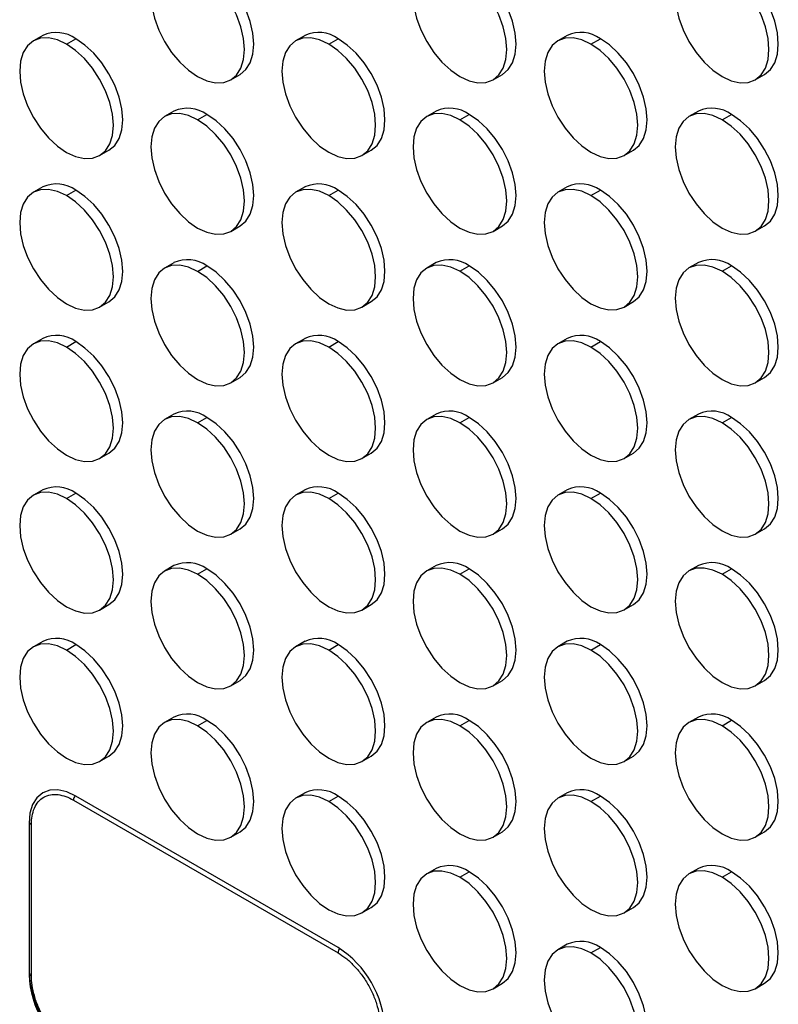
# Model space of a CAD drawing. Header units: millimetres. Extents: x 0 to 2794, y 0 to 2159.
# Tile 21 of 44: x 2306 to 2420, y 1141 to 1289. Entities that reach past the tile are written whole.
import ezdxf

# ---------------------------------------------------------------- set-up
doc = ezdxf.new("R2010")
doc.units = ezdxf.units.MM
doc.header["$LTSCALE"] = 10

msp = doc.modelspace()

# ---------------------------------------------------------------- linework, layer by layer
for p, q in [((2309.3, 1286.91), (2307.89, 1286.09)), ((2312.89, 1285.6), (2314.3, 1286.41)), ((2348.9, 1286.91), (2347.49, 1286.09)), ((2352.49, 1285.6), (2353.9, 1286.42)), ((2388.5, 1286.91), (2387.09, 1286.1)), ((2392.08, 1285.6), (2393.5, 1286.42)), ((2337.69, 1280.2), (2339.1, 1281.02)), ((2377.29, 1280.21), (2378.7, 1281.02)), ((2416.88, 1280.21), (2418.3, 1281.03)), ((2329.1, 1275.48), (2327.69, 1274.66)), ((2368.7, 1275.48), (2367.29, 1274.66)), ((2408.3, 1275.48), (2406.88, 1274.67)), ((2332.69, 1274.17), (2334.1, 1274.98)), ((2372.29, 1274.17), (2373.7, 1274.99)), ((2411.88, 1274.17), (2413.3, 1274.99)), ((2317.89, 1268.77), (2319.3, 1269.59)), ((2357.49, 1268.77), (2358.9, 1269.59)), ((2397.08, 1268.78), (2398.5, 1269.59)), ((2309.3, 1264.04), (2307.89, 1263.23)), ((2312.89, 1262.73), (2314.3, 1263.55)), ((2348.9, 1264.05), (2347.49, 1263.23)), ((2352.49, 1262.74), (2353.9, 1263.55)), ((2388.5, 1264.05), (2387.09, 1263.24)), ((2392.08, 1262.74), (2393.5, 1263.56)), ((2337.69, 1257.34), (2339.1, 1258.16)), ((2377.29, 1257.34), (2378.7, 1258.16)), ((2416.88, 1257.35), (2418.3, 1258.16)), ((2329.1, 1252.61), (2327.69, 1251.8)), ((2332.69, 1251.3), (2334.1, 1252.12)), ((2368.7, 1252.62), (2367.29, 1251.8)), ((2372.29, 1251.31), (2373.7, 1252.12)), ((2408.3, 1252.62), (2406.88, 1251.81)), ((2411.88, 1251.31), (2413.3, 1252.13)), ((2317.89, 1245.91), (2319.3, 1246.72)), ((2357.49, 1245.91), (2358.9, 1246.73)), ((2397.08, 1245.91), (2398.5, 1246.73)), ((2309.3, 1241.18), (2307.89, 1240.36)), ((2348.9, 1241.18), (2347.49, 1240.37)), ((2388.5, 1241.19), (2387.09, 1240.37)), ((2312.89, 1239.87), (2314.3, 1240.69)), ((2352.49, 1239.87), (2353.9, 1240.69)), ((2392.08, 1239.88), (2393.5, 1240.69)), ((2337.69, 1234.48), (2339.1, 1235.29)), ((2377.29, 1234.48), (2378.7, 1235.3)), ((2416.88, 1234.48), (2418.3, 1235.3)), ((2329.1, 1229.75), (2327.69, 1228.93)), ((2332.69, 1228.44), (2334.1, 1229.26)), ((2368.7, 1229.75), (2367.29, 1228.94)), ((2372.29, 1228.44), (2373.7, 1229.26)), ((2408.3, 1229.76), (2406.88, 1228.94)), ((2411.88, 1228.45), (2413.3, 1229.26)), ((2317.89, 1223.04), (2319.3, 1223.86)), ((2357.49, 1223.05), (2358.9, 1223.86)), ((2397.08, 1223.05), (2398.5, 1223.87)), ((2309.3, 1218.32), (2307.89, 1217.5)), ((2312.89, 1217.01), (2314.3, 1217.82)), ((2348.9, 1218.32), (2347.49, 1217.51)), ((2352.49, 1217.01), (2353.9, 1217.83)), ((2388.5, 1218.33), (2387.09, 1217.51)), ((2392.08, 1217.01), (2393.5, 1217.83)), ((2337.69, 1211.61), (2339.1, 1212.43)), ((2377.29, 1211.62), (2378.7, 1212.43)), ((2416.88, 1211.62), (2418.3, 1212.44)), ((2329.1, 1206.89), (2327.69, 1206.07)), ((2368.7, 1206.89), (2367.29, 1206.08)), ((2408.3, 1206.9), (2406.88, 1206.08)), ((2332.69, 1205.58), (2334.1, 1206.39)), ((2372.29, 1205.58), (2373.7, 1206.4)), ((2411.88, 1205.58), (2413.3, 1206.4)), ((2317.89, 1200.18), (2319.3, 1201)), ((2357.49, 1200.18), (2358.9, 1201)), ((2397.08, 1200.19), (2398.5, 1201)), ((2309.3, 1195.45), (2307.89, 1194.64)), ((2312.89, 1194.14), (2314.3, 1194.96)), ((2348.9, 1195.46), (2347.49, 1194.64)), ((2352.49, 1194.15), (2353.9, 1194.96)), ((2388.5, 1195.46), (2387.09, 1194.65)), ((2392.08, 1194.15), (2393.5, 1194.97)), ((2337.69, 1188.75), (2339.1, 1189.57)), ((2377.29, 1188.75), (2378.7, 1189.57)), ((2416.88, 1188.76), (2418.3, 1189.57)), ((2329.1, 1184.02), (2327.69, 1183.21)), ((2332.69, 1182.71), (2334.1, 1183.53)), ((2368.7, 1184.03), (2367.29, 1183.21)), ((2372.29, 1182.72), (2373.7, 1183.53)), ((2408.3, 1184.03), (2406.88, 1183.22)), ((2411.88, 1182.72), (2413.3, 1183.54)), ((2317.89, 1177.32), (2319.3, 1178.13)), ((2357.49, 1177.32), (2358.9, 1178.14)), ((2397.08, 1177.32), (2398.5, 1178.14)), ((2348.9, 1172.6), (2347.49, 1171.78)), ((2388.5, 1172.6), (2387.09, 1171.78)), ((2313.95, 1171.48), (2353.9, 1148.42)), ((2353.9, 1149.24), (2314.3, 1172.1)), ((2352.49, 1171.28), (2353.9, 1172.1)), ((2392.08, 1171.29), (2393.5, 1172.1)), ((2307.33, 1168.07), (2307.23, 1168.01)), ((2307.23, 1168.01), (2307.23, 1145.15)), ((2307.59, 1144.95), (2307.59, 1167.81)), ((2337.69, 1165.89), (2339.1, 1166.7)), ((2377.29, 1165.89), (2378.7, 1166.71)), ((2416.88, 1165.9), (2418.3, 1166.71)), ((2368.7, 1161.17), (2367.29, 1160.35)), ((2372.29, 1159.85), (2373.7, 1160.67)), ((2408.3, 1161.17), (2406.88, 1160.35)), ((2411.88, 1159.86), (2413.3, 1160.67)), ((2357.49, 1154.46), (2358.9, 1155.27)), ((2397.08, 1154.46), (2398.5, 1155.28)), ((2388.5, 1149.74), (2387.09, 1148.92)), ((2392.08, 1148.42), (2393.5, 1149.24)), ((2307.23, 1145.15), (2307.33, 1145.2)), ((2377.29, 1143.03), (2378.7, 1143.84)), ((2416.88, 1143.03), (2418.3, 1143.85))]:
    msp.add_line(p, q)
at = {"flags": 128}
for points in [[(2332.69, 1297.03), (2331.31, 1297.67), (2329.98, 1297.97), (2328.76, 1297.92), (2327.69, 1297.52), (2326.81, 1296.79), (2326.16, 1295.76), (2325.75, 1294.46), (2325.62, 1292.95), (2325.75, 1291.27), (2326.16, 1289.51), (2326.81, 1287.72), (2327.69, 1285.98), (2328.76, 1284.34), (2329.98, 1282.88), (2331.31, 1281.65), (2332.69, 1280.7)], [(2339.1, 1281.02), (2339.1, 1281.02), (2339.98, 1281.75), (2340.63, 1282.78), (2341.04, 1284.08), (2341.17, 1285.6), (2341.04, 1287.27), (2340.63, 1289.03), (2339.98, 1290.82), (2339.1, 1292.57), (2338.03, 1294.2), (2336.81, 1295.66), (2335.48, 1296.89), (2334.1, 1297.85)], [(2372.29, 1297.03), (2370.91, 1297.67), (2369.58, 1297.97), (2368.36, 1297.92), (2367.29, 1297.53), (2366.41, 1296.8), (2365.75, 1295.76), (2365.35, 1294.46), (2365.21, 1292.95), (2365.35, 1291.28), (2365.75, 1289.51), (2366.41, 1287.73), (2367.29, 1285.98), (2368.36, 1284.35), (2369.58, 1282.89), (2370.91, 1281.66), (2372.29, 1280.7)], [(2378.7, 1281.02), (2378.7, 1281.02), (2379.58, 1281.75), (2380.23, 1282.79), (2380.64, 1284.09), (2380.77, 1285.6), (2380.64, 1287.27), (2380.23, 1289.04), (2379.58, 1290.83), (2378.7, 1292.57), (2377.63, 1294.21), (2376.41, 1295.67), (2375.08, 1296.9), (2373.7, 1297.85)], [(2411.88, 1297.04), (2410.5, 1297.68), (2409.18, 1297.98), (2407.96, 1297.93), (2406.88, 1297.53), (2406, 1296.8), (2405.35, 1295.77), (2404.95, 1294.47), (2404.81, 1292.95), (2404.95, 1291.28), (2405.35, 1289.52), (2406, 1287.73), (2406.88, 1285.98), (2407.96, 1284.35), (2409.18, 1282.89), (2410.5, 1281.66), (2411.88, 1280.71)], [(2418.3, 1281.03), (2418.3, 1281.03), (2419.18, 1281.76), (2419.83, 1282.79), (2420.23, 1284.09), (2420.37, 1285.61), (2420.23, 1287.28), (2419.83, 1289.04), (2419.18, 1290.83), (2418.3, 1292.57), (2417.23, 1294.21), (2416, 1295.67), (2414.68, 1296.9), (2413.3, 1297.85)], [(2332.69, 1280.7), (2334.07, 1280.06), (2335.39, 1279.76), (2336.62, 1279.81), (2337.69, 1280.2), (2338.57, 1280.93), (2339.22, 1281.97), (2339.62, 1283.27), (2339.76, 1284.78), (2339.62, 1286.45), (2339.22, 1288.22), (2338.57, 1290.01), (2337.69, 1291.75), (2336.62, 1293.39), (2335.39, 1294.85), (2334.07, 1296.08), (2332.69, 1297.03)], [(2372.29, 1280.7), (2373.67, 1280.06), (2374.99, 1279.76), (2376.21, 1279.81), (2377.29, 1280.21), (2378.17, 1280.94), (2378.82, 1281.97), (2379.22, 1283.27), (2379.36, 1284.79), (2379.22, 1286.46), (2378.82, 1288.22), (2378.17, 1290.01), (2377.29, 1291.75), (2376.21, 1293.39), (2374.99, 1294.85), (2373.67, 1296.08), (2372.29, 1297.03)], [(2411.88, 1280.71), (2413.26, 1280.07), (2414.59, 1279.77), (2415.81, 1279.81), (2416.88, 1280.21), (2417.76, 1280.94), (2418.42, 1281.98), (2418.82, 1283.27), (2418.95, 1284.79), (2418.82, 1286.46), (2418.42, 1288.22), (2417.76, 1290.01), (2416.88, 1291.76), (2415.81, 1293.39), (2414.59, 1294.85), (2413.26, 1296.08), (2411.88, 1297.04)], [(2312.89, 1285.6), (2311.51, 1286.24), (2310.18, 1286.54), (2308.96, 1286.49), (2307.89, 1286.09), (2307.01, 1285.36), (2306.36, 1284.33), (2305.95, 1283.03), (2305.82, 1281.51), (2305.95, 1279.84), (2306.36, 1278.08), (2307.01, 1276.29), (2307.89, 1274.54), (2308.96, 1272.91), (2310.18, 1271.45), (2311.51, 1270.22), (2312.89, 1269.26)], [(2312.89, 1269.26), (2314.27, 1268.63), (2315.59, 1268.32), (2316.82, 1268.37), (2317.89, 1268.77), (2318.77, 1269.5), (2319.42, 1270.53), (2319.82, 1271.83), (2319.96, 1273.35), (2319.82, 1275.02), (2319.42, 1276.78), (2318.77, 1278.57), (2317.89, 1280.32), (2316.82, 1281.95), (2315.59, 1283.41), (2314.27, 1284.64), (2312.89, 1285.6)], [(2319.3, 1269.59), (2319.3, 1269.59), (2320.18, 1270.32), (2320.84, 1271.35), (2321.24, 1272.65), (2321.37, 1274.16), (2321.24, 1275.84), (2320.84, 1277.6), (2320.18, 1279.39), (2319.3, 1281.13), (2318.23, 1282.77), (2317.01, 1284.23), (2315.68, 1285.46), (2314.3, 1286.41)], [(2352.49, 1285.6), (2351.11, 1286.24), (2349.78, 1286.54), (2348.56, 1286.49), (2347.49, 1286.09), (2346.61, 1285.36), (2345.95, 1284.33), (2345.55, 1283.03), (2345.42, 1281.52), (2345.55, 1279.84), (2345.95, 1278.08), (2346.61, 1276.29), (2347.49, 1274.55), (2348.56, 1272.91), (2349.78, 1271.45), (2351.11, 1270.22), (2352.49, 1269.27)], [(2352.49, 1269.27), (2353.87, 1268.63), (2355.19, 1268.33), (2356.42, 1268.38), (2357.49, 1268.77), (2358.37, 1269.5), (2359.02, 1270.54), (2359.42, 1271.84), (2359.56, 1273.35), (2359.42, 1275.02), (2359.02, 1276.79), (2358.37, 1278.58), (2357.49, 1280.32), (2356.42, 1281.96), (2355.19, 1283.42), (2353.87, 1284.65), (2352.49, 1285.6)], [(2358.9, 1269.59), (2358.9, 1269.59), (2359.78, 1270.32), (2360.43, 1271.35), (2360.84, 1272.65), (2360.97, 1274.17), (2360.84, 1275.84), (2360.43, 1277.6), (2359.78, 1279.39), (2358.9, 1281.14), (2357.83, 1282.77), (2356.61, 1284.23), (2355.28, 1285.46), (2353.9, 1286.42)], [(2392.08, 1285.6), (2390.71, 1286.24), (2389.38, 1286.54), (2388.16, 1286.49), (2387.08, 1286.1), (2386.21, 1285.37), (2385.55, 1284.33), (2385.15, 1283.03), (2385.01, 1281.52), (2385.15, 1279.85), (2385.55, 1278.08), (2386.21, 1276.3), (2387.08, 1274.55), (2388.16, 1272.92), (2389.38, 1271.46), (2390.71, 1270.23), (2392.08, 1269.27)], [(2392.08, 1269.27), (2393.46, 1268.63), (2394.79, 1268.33), (2396.01, 1268.38), (2397.08, 1268.78), (2397.96, 1269.51), (2398.62, 1270.54), (2399.02, 1271.84), (2399.16, 1273.36), (2399.02, 1275.03), (2398.62, 1276.79), (2397.96, 1278.58), (2397.08, 1280.33), (2396.01, 1281.96), (2394.79, 1283.42), (2393.46, 1284.65), (2392.08, 1285.6)], [(2398.5, 1269.59), (2398.5, 1269.59), (2399.38, 1270.32), (2400.03, 1271.36), (2400.43, 1272.66), (2400.57, 1274.17), (2400.43, 1275.84), (2400.03, 1277.61), (2399.38, 1279.4), (2398.5, 1281.14), (2397.43, 1282.78), (2396.21, 1284.24), (2394.88, 1285.47), (2393.5, 1286.42)], [(2332.69, 1274.17), (2331.31, 1274.81), (2329.98, 1275.11), (2328.76, 1275.06), (2327.69, 1274.66), (2326.81, 1273.93), (2326.16, 1272.9), (2325.75, 1271.6), (2325.62, 1270.08), (2325.75, 1268.41), (2326.16, 1266.65), (2326.81, 1264.86), (2327.69, 1263.11), (2328.76, 1261.48), (2329.98, 1260.02), (2331.31, 1258.79), (2332.69, 1257.84)], [(2372.29, 1274.17), (2370.91, 1274.81), (2369.58, 1275.11), (2368.36, 1275.06), (2367.29, 1274.66), (2366.41, 1273.93), (2365.75, 1272.9), (2365.35, 1271.6), (2365.21, 1270.09), (2365.35, 1268.41), (2365.75, 1266.65), (2366.41, 1264.86), (2367.29, 1263.12), (2368.36, 1261.48), (2369.58, 1260.02), (2370.91, 1258.79), (2372.29, 1257.84)], [(2411.88, 1274.17), (2410.5, 1274.81), (2409.18, 1275.11), (2407.96, 1275.07), (2406.88, 1274.67), (2406, 1273.94), (2405.35, 1272.9), (2404.95, 1271.6), (2404.81, 1270.09), (2404.95, 1268.42), (2405.35, 1266.65), (2406, 1264.87), (2406.88, 1263.12), (2407.96, 1261.49), (2409.18, 1260.03), (2410.5, 1258.8), (2411.88, 1257.84)], [(2332.69, 1257.84), (2334.07, 1257.2), (2335.39, 1256.89), (2336.62, 1256.94), (2337.69, 1257.34), (2338.57, 1258.07), (2339.22, 1259.1), (2339.62, 1260.4), (2339.76, 1261.92), (2339.62, 1263.59), (2339.22, 1265.35), (2338.57, 1267.14), (2337.69, 1268.89), (2336.62, 1270.52), (2335.39, 1271.98), (2334.07, 1273.21), (2332.69, 1274.17)], [(2339.1, 1258.16), (2339.1, 1258.16), (2339.98, 1258.89), (2340.63, 1259.92), (2341.04, 1261.22), (2341.17, 1262.74), (2341.04, 1264.41), (2340.63, 1266.17), (2339.98, 1267.96), (2339.1, 1269.7), (2338.03, 1271.34), (2336.81, 1272.8), (2335.48, 1274.03), (2334.1, 1274.98)], [(2372.29, 1257.84), (2373.67, 1257.2), (2374.99, 1256.9), (2376.21, 1256.95), (2377.29, 1257.34), (2378.17, 1258.07), (2378.82, 1259.11), (2379.22, 1260.41), (2379.36, 1261.92), (2379.22, 1263.59), (2378.82, 1265.36), (2378.17, 1267.15), (2377.29, 1268.89), (2376.21, 1270.53), (2374.99, 1271.99), (2373.67, 1273.22), (2372.29, 1274.17)], [(2378.7, 1258.16), (2378.7, 1258.16), (2379.58, 1258.89), (2380.23, 1259.92), (2380.64, 1261.22), (2380.77, 1262.74), (2380.64, 1264.41), (2380.23, 1266.17), (2379.58, 1267.96), (2378.7, 1269.71), (2377.63, 1271.34), (2376.41, 1272.8), (2375.08, 1274.03), (2373.7, 1274.99)], [(2411.88, 1257.84), (2413.26, 1257.2), (2414.59, 1256.9), (2415.81, 1256.95), (2416.88, 1257.35), (2417.76, 1258.08), (2418.42, 1259.11), (2418.82, 1260.41), (2418.95, 1261.93), (2418.82, 1263.6), (2418.42, 1265.36), (2417.76, 1267.15), (2416.88, 1268.9), (2415.81, 1270.53), (2414.59, 1271.99), (2413.26, 1273.22), (2411.88, 1274.17)], [(2418.3, 1258.16), (2418.3, 1258.16), (2419.18, 1258.89), (2419.83, 1259.93), (2420.23, 1261.23), (2420.37, 1262.74), (2420.23, 1264.41), (2419.83, 1266.18), (2419.18, 1267.97), (2418.3, 1269.71), (2417.23, 1271.35), (2416, 1272.81), (2414.68, 1274.04), (2413.3, 1274.99)], [(2312.89, 1262.73), (2311.51, 1263.37), (2310.18, 1263.67), (2308.96, 1263.62), (2307.89, 1263.23), (2307.01, 1262.5), (2306.36, 1261.46), (2305.95, 1260.16), (2305.82, 1258.65), (2305.95, 1256.98), (2306.36, 1255.21), (2307.01, 1253.42), (2307.89, 1251.68), (2308.96, 1250.05), (2310.18, 1248.59), (2311.51, 1247.36), (2312.89, 1246.4)], [(2319.3, 1246.72), (2319.3, 1246.72), (2320.18, 1247.45), (2320.84, 1248.49), (2321.24, 1249.79), (2321.37, 1251.3), (2321.24, 1252.97), (2320.84, 1254.74), (2320.18, 1256.53), (2319.3, 1258.27), (2318.23, 1259.91), (2317.01, 1261.37), (2315.68, 1262.6), (2314.3, 1263.55)], [(2352.49, 1262.74), (2351.11, 1263.38), (2349.78, 1263.68), (2348.56, 1263.63), (2347.49, 1263.23), (2346.61, 1262.5), (2345.95, 1261.47), (2345.55, 1260.17), (2345.42, 1258.65), (2345.55, 1256.98), (2345.95, 1255.22), (2346.61, 1253.43), (2347.49, 1251.68), (2348.56, 1250.05), (2349.78, 1248.59), (2351.11, 1247.36), (2352.49, 1246.41)], [(2358.9, 1246.73), (2358.9, 1246.73), (2359.78, 1247.46), (2360.43, 1248.49), (2360.84, 1249.79), (2360.97, 1251.31), (2360.84, 1252.98), (2360.43, 1254.74), (2359.78, 1256.53), (2358.9, 1258.27), (2357.83, 1259.91), (2356.61, 1261.37), (2355.28, 1262.6), (2353.9, 1263.55)], [(2392.08, 1262.74), (2390.71, 1263.38), (2389.38, 1263.68), (2388.16, 1263.63), (2387.08, 1263.23), (2386.21, 1262.51), (2385.55, 1261.47), (2385.15, 1260.17), (2385.01, 1258.66), (2385.15, 1256.99), (2385.55, 1255.22), (2386.21, 1253.43), (2387.08, 1251.69), (2388.16, 1250.05), (2389.38, 1248.59), (2390.71, 1247.36), (2392.08, 1246.41)], [(2398.5, 1246.73), (2398.5, 1246.73), (2399.38, 1247.46), (2400.03, 1248.49), (2400.43, 1249.79), (2400.57, 1251.31), (2400.43, 1252.98), (2400.03, 1254.74), (2399.38, 1256.53), (2398.5, 1258.28), (2397.43, 1259.91), (2396.21, 1261.37), (2394.88, 1262.6), (2393.5, 1263.56)], [(2312.89, 1246.4), (2314.27, 1245.76), (2315.59, 1245.46), (2316.82, 1245.51), (2317.89, 1245.91), (2318.77, 1246.64), (2319.42, 1247.67), (2319.82, 1248.97), (2319.96, 1250.49), (2319.82, 1252.16), (2319.42, 1253.92), (2318.77, 1255.71), (2317.89, 1257.45), (2316.82, 1259.09), (2315.59, 1260.55), (2314.27, 1261.78), (2312.89, 1262.73)], [(2352.49, 1246.41), (2353.87, 1245.77), (2355.19, 1245.46), (2356.42, 1245.51), (2357.49, 1245.91), (2358.37, 1246.64), (2359.02, 1247.67), (2359.42, 1248.97), (2359.56, 1250.49), (2359.42, 1252.16), (2359.02, 1253.92), (2358.37, 1255.71), (2357.49, 1257.46), (2356.42, 1259.09), (2355.19, 1260.55), (2353.87, 1261.78), (2352.49, 1262.74)], [(2392.08, 1246.41), (2393.46, 1245.77), (2394.79, 1245.47), (2396.01, 1245.52), (2397.08, 1245.91), (2397.96, 1246.64), (2398.62, 1247.68), (2399.02, 1248.98), (2399.16, 1250.49), (2399.02, 1252.16), (2398.62, 1253.93), (2397.96, 1255.72), (2397.08, 1257.46), (2396.01, 1259.1), (2394.79, 1260.56), (2393.46, 1261.79), (2392.08, 1262.74)], [(2332.69, 1251.3), (2331.31, 1251.94), (2329.98, 1252.24), (2328.76, 1252.19), (2327.69, 1251.8), (2326.81, 1251.07), (2326.16, 1250.03), (2325.75, 1248.73), (2325.62, 1247.22), (2325.75, 1245.55), (2326.16, 1243.78), (2326.81, 1242), (2327.69, 1240.25), (2328.76, 1238.62), (2329.98, 1237.16), (2331.31, 1235.93), (2332.69, 1234.97)], [(2339.1, 1235.29), (2339.1, 1235.29), (2339.98, 1236.02), (2340.63, 1237.06), (2341.04, 1238.36), (2341.17, 1239.87), (2341.04, 1241.54), (2340.63, 1243.31), (2339.98, 1245.1), (2339.1, 1246.84), (2338.03, 1248.48), (2336.81, 1249.94), (2335.48, 1251.17), (2334.1, 1252.12)], [(2372.29, 1251.31), (2370.91, 1251.95), (2369.58, 1252.25), (2368.36, 1252.2), (2367.29, 1251.8), (2366.41, 1251.07), (2365.75, 1250.04), (2365.35, 1248.74), (2365.21, 1247.22), (2365.35, 1245.55), (2365.75, 1243.79), (2366.41, 1242), (2367.29, 1240.25), (2368.36, 1238.62), (2369.58, 1237.16), (2370.91, 1235.93), (2372.29, 1234.98)], [(2378.7, 1235.3), (2378.7, 1235.3), (2379.58, 1236.03), (2380.23, 1237.06), (2380.64, 1238.36), (2380.77, 1239.88), (2380.64, 1241.55), (2380.23, 1243.31), (2379.58, 1245.1), (2378.7, 1246.84), (2377.63, 1248.48), (2376.41, 1249.94), (2375.08, 1251.17), (2373.7, 1252.12)], [(2411.88, 1251.31), (2410.5, 1251.95), (2409.18, 1252.25), (2407.96, 1252.2), (2406.88, 1251.81), (2406, 1251.08), (2405.35, 1250.04), (2404.95, 1248.74), (2404.81, 1247.23), (2404.95, 1245.56), (2405.35, 1243.79), (2406, 1242), (2406.88, 1240.26), (2407.96, 1238.62), (2409.18, 1237.16), (2410.5, 1235.93), (2411.88, 1234.98)], [(2418.3, 1235.3), (2418.3, 1235.3), (2419.18, 1236.03), (2419.83, 1237.07), (2420.23, 1238.36), (2420.37, 1239.88), (2420.23, 1241.55), (2419.83, 1243.31), (2419.18, 1245.1), (2418.3, 1246.85), (2417.23, 1248.48), (2416, 1249.94), (2414.68, 1251.17), (2413.3, 1252.13)], [(2332.69, 1234.97), (2334.07, 1234.33), (2335.39, 1234.03), (2336.62, 1234.08), (2337.69, 1234.48), (2338.57, 1235.21), (2339.22, 1236.24), (2339.62, 1237.54), (2339.76, 1239.06), (2339.62, 1240.73), (2339.22, 1242.49), (2338.57, 1244.28), (2337.69, 1246.02), (2336.62, 1247.66), (2335.39, 1249.12), (2334.07, 1250.35), (2332.69, 1251.3)], [(2372.29, 1234.98), (2373.67, 1234.34), (2374.99, 1234.04), (2376.21, 1234.08), (2377.29, 1234.48), (2378.17, 1235.21), (2378.82, 1236.25), (2379.22, 1237.54), (2379.36, 1239.06), (2379.22, 1240.73), (2378.82, 1242.49), (2378.17, 1244.28), (2377.29, 1246.03), (2376.21, 1247.66), (2374.99, 1249.12), (2373.67, 1250.35), (2372.29, 1251.31)], [(2411.88, 1234.98), (2413.26, 1234.34), (2414.59, 1234.04), (2415.81, 1234.09), (2416.88, 1234.48), (2417.76, 1235.21), (2418.42, 1236.25), (2418.82, 1237.55), (2418.95, 1239.06), (2418.82, 1240.73), (2418.42, 1242.5), (2417.76, 1244.29), (2416.88, 1246.03), (2415.81, 1247.67), (2414.59, 1249.13), (2413.26, 1250.36), (2411.88, 1251.31)], [(2312.89, 1239.87), (2311.51, 1240.51), (2310.18, 1240.81), (2308.96, 1240.76), (2307.89, 1240.36), (2307.01, 1239.63), (2306.36, 1238.6), (2305.95, 1237.3), (2305.82, 1235.79), (2305.95, 1234.11), (2306.36, 1232.35), (2307.01, 1230.56), (2307.89, 1228.82), (2308.96, 1227.18), (2310.18, 1225.72), (2311.51, 1224.49), (2312.89, 1223.54)], [(2312.89, 1223.54), (2314.27, 1222.9), (2315.59, 1222.6), (2316.82, 1222.65), (2317.89, 1223.04), (2318.77, 1223.77), (2319.42, 1224.81), (2319.82, 1226.11), (2319.96, 1227.62), (2319.82, 1229.29), (2319.42, 1231.06), (2318.77, 1232.85), (2317.89, 1234.59), (2316.82, 1236.23), (2315.59, 1237.69), (2314.27, 1238.92), (2312.89, 1239.87)], [(2319.3, 1223.86), (2319.3, 1223.86), (2320.18, 1224.59), (2320.84, 1225.62), (2321.24, 1226.92), (2321.37, 1228.44), (2321.24, 1230.11), (2320.84, 1231.87), (2320.18, 1233.66), (2319.3, 1235.41), (2318.23, 1237.04), (2317.01, 1238.5), (2315.68, 1239.73), (2314.3, 1240.69)], [(2352.49, 1239.87), (2351.11, 1240.51), (2349.78, 1240.81), (2348.56, 1240.76), (2347.49, 1240.37), (2346.61, 1239.64), (2345.95, 1238.6), (2345.55, 1237.3), (2345.42, 1235.79), (2345.55, 1234.12), (2345.95, 1232.35), (2346.61, 1230.57), (2347.49, 1228.82), (2348.56, 1227.19), (2349.78, 1225.73), (2351.11, 1224.5), (2352.49, 1223.54)], [(2352.49, 1223.54), (2353.87, 1222.9), (2355.19, 1222.6), (2356.42, 1222.65), (2357.49, 1223.05), (2358.37, 1223.78), (2359.02, 1224.81), (2359.42, 1226.11), (2359.56, 1227.63), (2359.42, 1229.3), (2359.02, 1231.06), (2358.37, 1232.85), (2357.49, 1234.6), (2356.42, 1236.23), (2355.19, 1237.69), (2353.87, 1238.92), (2352.49, 1239.87)], [(2358.9, 1223.86), (2358.9, 1223.86), (2359.78, 1224.59), (2360.43, 1225.63), (2360.84, 1226.93), (2360.97, 1228.44), (2360.84, 1230.11), (2360.43, 1231.88), (2359.78, 1233.67), (2358.9, 1235.41), (2357.83, 1237.05), (2356.61, 1238.51), (2355.28, 1239.74), (2353.9, 1240.69)], [(2392.08, 1239.88), (2390.71, 1240.52), (2389.38, 1240.82), (2388.16, 1240.77), (2387.08, 1240.37), (2386.21, 1239.64), (2385.55, 1238.61), (2385.15, 1237.31), (2385.01, 1235.79), (2385.15, 1234.12), (2385.55, 1232.36), (2386.21, 1230.57), (2387.08, 1228.82), (2388.16, 1227.19), (2389.38, 1225.73), (2390.71, 1224.5), (2392.08, 1223.55)], [(2392.08, 1223.55), (2393.46, 1222.91), (2394.79, 1222.61), (2396.01, 1222.65), (2397.08, 1223.05), (2397.96, 1223.78), (2398.62, 1224.82), (2399.02, 1226.11), (2399.16, 1227.63), (2399.02, 1229.3), (2398.62, 1231.06), (2397.96, 1232.85), (2397.08, 1234.6), (2396.01, 1236.23), (2394.79, 1237.69), (2393.46, 1238.92), (2392.08, 1239.88)], [(2398.5, 1223.87), (2398.5, 1223.87), (2399.38, 1224.6), (2400.03, 1225.63), (2400.43, 1226.93), (2400.57, 1228.45), (2400.43, 1230.12), (2400.03, 1231.88), (2399.38, 1233.67), (2398.5, 1235.42), (2397.43, 1237.05), (2396.21, 1238.51), (2394.88, 1239.74), (2393.5, 1240.69)], [(2332.69, 1228.44), (2331.31, 1229.08), (2329.98, 1229.38), (2328.76, 1229.33), (2327.69, 1228.93), (2326.81, 1228.2), (2326.16, 1227.17), (2325.75, 1225.87), (2325.62, 1224.36), (2325.75, 1222.68), (2326.16, 1220.92), (2326.81, 1219.13), (2327.69, 1217.39), (2328.76, 1215.75), (2329.98, 1214.29), (2331.31, 1213.06), (2332.69, 1212.11)], [(2339.1, 1212.43), (2339.1, 1212.43), (2339.98, 1213.16), (2340.63, 1214.19), (2341.04, 1215.49), (2341.17, 1217.01), (2341.04, 1218.68), (2340.63, 1220.44), (2339.98, 1222.23), (2339.1, 1223.98), (2338.03, 1225.61), (2336.81, 1227.07), (2335.48, 1228.3), (2334.1, 1229.26)], [(2372.29, 1228.44), (2370.91, 1229.08), (2369.58, 1229.38), (2368.36, 1229.34), (2367.29, 1228.94), (2366.41, 1228.21), (2365.75, 1227.17), (2365.35, 1225.87), (2365.21, 1224.36), (2365.35, 1222.69), (2365.75, 1220.92), (2366.41, 1219.14), (2367.29, 1217.39), (2368.36, 1215.76), (2369.58, 1214.3), (2370.91, 1213.07), (2372.29, 1212.11)], [(2378.7, 1212.43), (2378.7, 1212.43), (2379.58, 1213.16), (2380.23, 1214.2), (2380.64, 1215.5), (2380.77, 1217.01), (2380.64, 1218.68), (2380.23, 1220.45), (2379.58, 1222.24), (2378.7, 1223.98), (2377.63, 1225.62), (2376.41, 1227.08), (2375.08, 1228.31), (2373.7, 1229.26)], [(2411.88, 1228.45), (2410.5, 1229.09), (2409.18, 1229.39), (2407.96, 1229.34), (2406.88, 1228.94), (2406, 1228.21), (2405.35, 1227.18), (2404.95, 1225.88), (2404.81, 1224.36), (2404.95, 1222.69), (2405.35, 1220.93), (2406, 1219.14), (2406.88, 1217.39), (2407.96, 1215.76), (2409.18, 1214.3), (2410.5, 1213.07), (2411.88, 1212.12)], [(2418.3, 1212.44), (2418.3, 1212.44), (2419.18, 1213.17), (2419.83, 1214.2), (2420.23, 1215.5), (2420.37, 1217.02), (2420.23, 1218.69), (2419.83, 1220.45), (2419.18, 1222.24), (2418.3, 1223.99), (2417.23, 1225.62), (2416, 1227.08), (2414.68, 1228.31), (2413.3, 1229.26)], [(2332.69, 1212.11), (2334.07, 1211.47), (2335.39, 1211.17), (2336.62, 1211.22), (2337.69, 1211.61), (2338.57, 1212.34), (2339.22, 1213.38), (2339.62, 1214.68), (2339.76, 1216.19), (2339.62, 1217.86), (2339.22, 1219.63), (2338.57, 1221.42), (2337.69, 1223.16), (2336.62, 1224.8), (2335.39, 1226.26), (2334.07, 1227.49), (2332.69, 1228.44)], [(2372.29, 1212.11), (2373.67, 1211.47), (2374.99, 1211.17), (2376.21, 1211.22), (2377.29, 1211.62), (2378.17, 1212.35), (2378.82, 1213.38), (2379.22, 1214.68), (2379.36, 1216.2), (2379.22, 1217.87), (2378.82, 1219.63), (2378.17, 1221.42), (2377.29, 1223.17), (2376.21, 1224.8), (2374.99, 1226.26), (2373.67, 1227.49), (2372.29, 1228.44)], [(2411.88, 1212.12), (2413.26, 1211.48), (2414.59, 1211.18), (2415.81, 1211.22), (2416.88, 1211.62), (2417.76, 1212.35), (2418.42, 1213.39), (2418.82, 1214.69), (2418.95, 1216.2), (2418.82, 1217.87), (2418.42, 1219.64), (2417.76, 1221.42), (2416.88, 1223.17), (2415.81, 1224.8), (2414.59, 1226.26), (2413.26, 1227.49), (2411.88, 1228.45)], [(2312.89, 1217.01), (2311.51, 1217.65), (2310.18, 1217.95), (2308.96, 1217.9), (2307.89, 1217.5), (2307.01, 1216.77), (2306.36, 1215.74), (2305.95, 1214.44), (2305.82, 1212.92), (2305.95, 1211.25), (2306.36, 1209.49), (2307.01, 1207.7), (2307.89, 1205.95), (2308.96, 1204.32), (2310.18, 1202.86), (2311.51, 1201.63), (2312.89, 1200.68)], [(2319.3, 1201), (2319.3, 1201), (2320.18, 1201.73), (2320.84, 1202.76), (2321.24, 1204.06), (2321.37, 1205.58), (2321.24, 1207.25), (2320.84, 1209.01), (2320.18, 1210.8), (2319.3, 1212.54), (2318.23, 1214.18), (2317.01, 1215.64), (2315.68, 1216.87), (2314.3, 1217.82)], [(2352.49, 1217.01), (2351.11, 1217.65), (2349.78, 1217.95), (2348.56, 1217.9), (2347.49, 1217.5), (2346.61, 1216.78), (2345.95, 1215.74), (2345.55, 1214.44), (2345.42, 1212.93), (2345.55, 1211.26), (2345.95, 1209.49), (2346.61, 1207.7), (2347.49, 1205.96), (2348.56, 1204.32), (2349.78, 1202.86), (2351.11, 1201.63), (2352.49, 1200.68)], [(2358.9, 1201), (2358.9, 1201), (2359.78, 1201.73), (2360.43, 1202.76), (2360.84, 1204.06), (2360.97, 1205.58), (2360.84, 1207.25), (2360.43, 1209.01), (2359.78, 1210.8), (2358.9, 1212.55), (2357.83, 1214.18), (2356.61, 1215.64), (2355.28, 1216.87), (2353.9, 1217.83)], [(2392.08, 1217.01), (2390.71, 1217.65), (2389.38, 1217.95), (2388.16, 1217.91), (2387.08, 1217.51), (2386.21, 1216.78), (2385.55, 1215.74), (2385.15, 1214.44), (2385.01, 1212.93), (2385.15, 1211.26), (2385.55, 1209.49), (2386.21, 1207.71), (2387.08, 1205.96), (2388.16, 1204.33), (2389.38, 1202.87), (2390.71, 1201.64), (2392.08, 1200.68)], [(2398.5, 1201), (2398.5, 1201), (2399.38, 1201.73), (2400.03, 1202.77), (2400.43, 1204.07), (2400.57, 1205.58), (2400.43, 1207.25), (2400.03, 1209.02), (2399.38, 1210.81), (2398.5, 1212.55), (2397.43, 1214.19), (2396.21, 1215.65), (2394.88, 1216.88), (2393.5, 1217.83)], [(2312.89, 1200.68), (2314.27, 1200.04), (2315.59, 1199.73), (2316.82, 1199.78), (2317.89, 1200.18), (2318.77, 1200.91), (2319.42, 1201.94), (2319.82, 1203.24), (2319.96, 1204.76), (2319.82, 1206.43), (2319.42, 1208.19), (2318.77, 1209.98), (2317.89, 1211.73), (2316.82, 1213.36), (2315.59, 1214.82), (2314.27, 1216.05), (2312.89, 1217.01)], [(2352.49, 1200.68), (2353.87, 1200.04), (2355.19, 1199.74), (2356.42, 1199.79), (2357.49, 1200.18), (2358.37, 1200.91), (2359.02, 1201.95), (2359.42, 1203.25), (2359.56, 1204.76), (2359.42, 1206.43), (2359.02, 1208.2), (2358.37, 1209.99), (2357.49, 1211.73), (2356.42, 1213.37), (2355.19, 1214.83), (2353.87, 1216.06), (2352.49, 1217.01)], [(2392.08, 1200.68), (2393.46, 1200.04), (2394.79, 1199.74), (2396.01, 1199.79), (2397.08, 1200.19), (2397.96, 1200.92), (2398.62, 1201.95), (2399.02, 1203.25), (2399.16, 1204.77), (2399.02, 1206.44), (2398.62, 1208.2), (2397.96, 1209.99), (2397.08, 1211.74), (2396.01, 1213.37), (2394.79, 1214.83), (2393.46, 1216.06), (2392.08, 1217.01)], [(2332.69, 1205.58), (2331.31, 1206.22), (2329.98, 1206.52), (2328.76, 1206.47), (2327.69, 1206.07), (2326.81, 1205.34), (2326.16, 1204.31), (2325.75, 1203.01), (2325.62, 1201.49), (2325.75, 1199.82), (2326.16, 1198.06), (2326.81, 1196.27), (2327.69, 1194.52), (2328.76, 1192.89), (2329.98, 1191.43), (2331.31, 1190.2), (2332.69, 1189.25)], [(2332.69, 1189.25), (2334.07, 1188.61), (2335.39, 1188.31), (2336.62, 1188.35), (2337.69, 1188.75), (2338.57, 1189.48), (2339.22, 1190.52), (2339.62, 1191.81), (2339.76, 1193.33), (2339.62, 1195), (2339.22, 1196.76), (2338.57, 1198.55), (2337.69, 1200.3), (2336.62, 1201.93), (2335.39, 1203.39), (2334.07, 1204.62), (2332.69, 1205.58)], [(2339.1, 1189.57), (2339.1, 1189.57), (2339.98, 1190.3), (2340.63, 1191.33), (2341.04, 1192.63), (2341.17, 1194.15), (2341.04, 1195.82), (2340.63, 1197.58), (2339.98, 1199.37), (2339.1, 1201.11), (2338.03, 1202.75), (2336.81, 1204.21), (2335.48, 1205.44), (2334.1, 1206.39)], [(2372.29, 1205.58), (2370.91, 1206.22), (2369.58, 1206.52), (2368.36, 1206.47), (2367.29, 1206.08), (2366.41, 1205.35), (2365.75, 1204.31), (2365.35, 1203.01), (2365.21, 1201.5), (2365.35, 1199.83), (2365.75, 1198.06), (2366.41, 1196.27), (2367.29, 1194.53), (2368.36, 1192.89), (2369.58, 1191.43), (2370.91, 1190.2), (2372.29, 1189.25)], [(2372.29, 1189.25), (2373.67, 1188.61), (2374.99, 1188.31), (2376.21, 1188.36), (2377.29, 1188.75), (2378.17, 1189.48), (2378.82, 1190.52), (2379.22, 1191.82), (2379.36, 1193.33), (2379.22, 1195), (2378.82, 1196.77), (2378.17, 1198.56), (2377.29, 1200.3), (2376.21, 1201.94), (2374.99, 1203.4), (2373.67, 1204.63), (2372.29, 1205.58)], [(2378.7, 1189.57), (2378.7, 1189.57), (2379.58, 1190.3), (2380.23, 1191.34), (2380.64, 1192.63), (2380.77, 1194.15), (2380.64, 1195.82), (2380.23, 1197.58), (2379.58, 1199.37), (2378.7, 1201.12), (2377.63, 1202.75), (2376.41, 1204.21), (2375.08, 1205.44), (2373.7, 1206.4)], [(2411.88, 1205.58), (2410.5, 1206.22), (2409.18, 1206.52), (2407.96, 1206.48), (2406.88, 1206.08), (2406, 1205.35), (2405.35, 1204.31), (2404.95, 1203.02), (2404.81, 1201.5), (2404.95, 1199.83), (2405.35, 1198.07), (2406, 1196.28), (2406.88, 1194.53), (2407.96, 1192.9), (2409.18, 1191.44), (2410.5, 1190.21), (2411.88, 1189.25)], [(2411.88, 1189.25), (2413.26, 1188.61), (2414.59, 1188.31), (2415.81, 1188.36), (2416.88, 1188.76), (2417.76, 1189.49), (2418.42, 1190.52), (2418.82, 1191.82), (2418.95, 1193.34), (2418.82, 1195.01), (2418.42, 1196.77), (2417.76, 1198.56), (2416.88, 1200.31), (2415.81, 1201.94), (2414.59, 1203.4), (2413.26, 1204.63), (2411.88, 1205.58)], [(2418.3, 1189.57), (2418.3, 1189.57), (2419.18, 1190.3), (2419.83, 1191.34), (2420.23, 1192.64), (2420.37, 1194.15), (2420.23, 1195.82), (2419.83, 1197.59), (2419.18, 1199.38), (2418.3, 1201.12), (2417.23, 1202.76), (2416, 1204.22), (2414.68, 1205.45), (2413.3, 1206.4)], [(2312.89, 1194.14), (2311.51, 1194.78), (2310.18, 1195.08), (2308.96, 1195.03), (2307.89, 1194.64), (2307.01, 1193.91), (2306.36, 1192.87), (2305.95, 1191.57), (2305.82, 1190.06), (2305.95, 1188.39), (2306.36, 1186.62), (2307.01, 1184.84), (2307.89, 1183.09), (2308.96, 1181.46), (2310.18, 1180), (2311.51, 1178.77), (2312.89, 1177.81)], [(2319.3, 1178.13), (2319.3, 1178.13), (2320.18, 1178.86), (2320.84, 1179.9), (2321.24, 1181.2), (2321.37, 1182.71), (2321.24, 1184.38), (2320.84, 1186.15), (2320.18, 1187.94), (2319.3, 1189.68), (2318.23, 1191.32), (2317.01, 1192.78), (2315.68, 1194.01), (2314.3, 1194.96)], [(2352.49, 1194.15), (2351.11, 1194.79), (2349.78, 1195.09), (2348.56, 1195.04), (2347.49, 1194.64), (2346.61, 1193.91), (2345.95, 1192.88), (2345.55, 1191.58), (2345.42, 1190.06), (2345.55, 1188.39), (2345.95, 1186.63), (2346.61, 1184.84), (2347.49, 1183.09), (2348.56, 1181.46), (2349.78, 1180), (2351.11, 1178.77), (2352.49, 1177.82)], [(2358.9, 1178.14), (2358.9, 1178.14), (2359.78, 1178.87), (2360.43, 1179.9), (2360.84, 1181.2), (2360.97, 1182.72), (2360.84, 1184.39), (2360.43, 1186.15), (2359.78, 1187.94), (2358.9, 1189.69), (2357.83, 1191.32), (2356.61, 1192.78), (2355.28, 1194.01), (2353.9, 1194.96)], [(2392.08, 1194.15), (2390.71, 1194.79), (2389.38, 1195.09), (2388.16, 1195.04), (2387.08, 1194.65), (2386.21, 1193.92), (2385.55, 1192.88), (2385.15, 1191.58), (2385.01, 1190.07), (2385.15, 1188.4), (2385.55, 1186.63), (2386.21, 1184.84), (2387.08, 1183.1), (2388.16, 1181.46), (2389.38, 1180), (2390.71, 1178.77), (2392.08, 1177.82)], [(2398.5, 1178.14), (2398.5, 1178.14), (2399.38, 1178.87), (2400.03, 1179.91), (2400.43, 1181.21), (2400.57, 1182.72), (2400.43, 1184.39), (2400.03, 1186.16), (2399.38, 1187.94), (2398.5, 1189.69), (2397.43, 1191.32), (2396.21, 1192.78), (2394.88, 1194.01), (2393.5, 1194.97)], [(2312.89, 1177.81), (2314.27, 1177.17), (2315.59, 1176.87), (2316.82, 1176.92), (2317.89, 1177.32), (2318.77, 1178.05), (2319.42, 1179.08), (2319.82, 1180.38), (2319.96, 1181.9), (2319.82, 1183.57), (2319.42, 1185.33), (2318.77, 1187.12), (2317.89, 1188.87), (2316.82, 1190.5), (2315.59, 1191.96), (2314.27, 1193.19), (2312.89, 1194.14)], [(2352.49, 1177.82), (2353.87, 1177.18), (2355.19, 1176.88), (2356.42, 1176.92), (2357.49, 1177.32), (2358.37, 1178.05), (2359.02, 1179.09), (2359.42, 1180.38), (2359.56, 1181.9), (2359.42, 1183.57), (2359.02, 1185.33), (2358.37, 1187.12), (2357.49, 1188.87), (2356.42, 1190.5), (2355.19, 1191.96), (2353.87, 1193.19), (2352.49, 1194.15)], [(2392.08, 1177.82), (2393.46, 1177.18), (2394.79, 1176.88), (2396.01, 1176.93), (2397.08, 1177.32), (2397.96, 1178.05), (2398.62, 1179.09), (2399.02, 1180.39), (2399.16, 1181.9), (2399.02, 1183.57), (2398.62, 1185.34), (2397.96, 1187.13), (2397.08, 1188.87), (2396.01, 1190.51), (2394.79, 1191.97), (2393.46, 1193.2), (2392.08, 1194.15)], [(2332.69, 1182.71), (2331.31, 1183.35), (2329.98, 1183.65), (2328.76, 1183.61), (2327.69, 1183.21), (2326.81, 1182.48), (2326.16, 1181.44), (2325.75, 1180.14), (2325.62, 1178.63), (2325.75, 1176.96), (2326.16, 1175.19), (2326.81, 1173.41), (2327.69, 1171.66), (2328.76, 1170.03), (2329.98, 1168.57), (2331.31, 1167.34), (2332.69, 1166.38)], [(2339.1, 1166.7), (2339.1, 1166.7), (2339.98, 1167.43), (2340.63, 1168.47), (2341.04, 1169.77), (2341.17, 1171.28), (2341.04, 1172.95), (2340.63, 1174.72), (2339.98, 1176.51), (2339.1, 1178.25), (2338.03, 1179.89), (2336.81, 1181.35), (2335.48, 1182.58), (2334.1, 1183.53)], [(2372.29, 1182.72), (2370.91, 1183.36), (2369.58, 1183.66), (2368.36, 1183.61), (2367.29, 1183.21), (2366.41, 1182.48), (2365.75, 1181.45), (2365.35, 1180.15), (2365.21, 1178.63), (2365.35, 1176.96), (2365.75, 1175.2), (2366.41, 1173.41), (2367.29, 1171.66), (2368.36, 1170.03), (2369.58, 1168.57), (2370.91, 1167.34), (2372.29, 1166.39)], [(2378.7, 1166.71), (2378.7, 1166.71), (2379.58, 1167.44), (2380.23, 1168.47), (2380.64, 1169.77), (2380.77, 1171.29), (2380.64, 1172.96), (2380.23, 1174.72), (2379.58, 1176.51), (2378.7, 1178.26), (2377.63, 1179.89), (2376.41, 1181.35), (2375.08, 1182.58), (2373.7, 1183.53)], [(2411.88, 1182.72), (2410.5, 1183.36), (2409.18, 1183.66), (2407.96, 1183.61), (2406.88, 1183.22), (2406, 1182.49), (2405.35, 1181.45), (2404.95, 1180.15), (2404.81, 1178.64), (2404.95, 1176.97), (2405.35, 1175.2), (2406, 1173.41), (2406.88, 1171.67), (2407.96, 1170.03), (2409.18, 1168.57), (2410.5, 1167.34), (2411.88, 1166.39)], [(2418.3, 1166.71), (2418.3, 1166.71), (2419.18, 1167.44), (2419.83, 1168.48), (2420.23, 1169.78), (2420.37, 1171.29), (2420.23, 1172.96), (2419.83, 1174.73), (2419.18, 1176.51), (2418.3, 1178.26), (2417.23, 1179.89), (2416, 1181.35), (2414.68, 1182.58), (2413.3, 1183.54)], [(2332.69, 1166.38), (2334.07, 1165.74), (2335.39, 1165.44), (2336.62, 1165.49), (2337.69, 1165.89), (2338.57, 1166.62), (2339.22, 1167.65), (2339.62, 1168.95), (2339.76, 1170.47), (2339.62, 1172.14), (2339.22, 1173.9), (2338.57, 1175.69), (2337.69, 1177.44), (2336.62, 1179.07), (2335.39, 1180.53), (2334.07, 1181.76), (2332.69, 1182.71)], [(2372.29, 1166.39), (2373.67, 1165.75), (2374.99, 1165.45), (2376.21, 1165.49), (2377.29, 1165.89), (2378.17, 1166.62), (2378.82, 1167.66), (2379.22, 1168.96), (2379.36, 1170.47), (2379.22, 1172.14), (2378.82, 1173.91), (2378.17, 1175.69), (2377.29, 1177.44), (2376.21, 1179.07), (2374.99, 1180.53), (2373.67, 1181.76), (2372.29, 1182.72)], [(2411.88, 1166.39), (2413.26, 1165.75), (2414.59, 1165.45), (2415.81, 1165.5), (2416.88, 1165.9), (2417.76, 1166.62), (2418.42, 1167.66), (2418.82, 1168.96), (2418.95, 1170.47), (2418.82, 1172.14), (2418.42, 1173.91), (2417.76, 1175.7), (2416.88, 1177.44), (2415.81, 1179.08), (2414.59, 1180.54), (2413.26, 1181.77), (2411.88, 1182.72)], [(2314.3, 1172.1), (2312.92, 1172.74), (2311.6, 1173.04), (2310.37, 1172.99), (2309.3, 1172.59), (2308.42, 1171.86), (2307.77, 1170.83), (2307.37, 1169.53), (2307.23, 1168.01)], [(2352.49, 1171.28), (2351.11, 1171.92), (2349.78, 1172.22), (2348.56, 1172.18), (2347.49, 1171.78), (2346.61, 1171.05), (2345.95, 1170.01), (2345.55, 1168.71), (2345.42, 1167.2), (2345.55, 1165.53), (2345.95, 1163.76), (2346.61, 1161.98), (2347.49, 1160.23), (2348.56, 1158.6), (2349.78, 1157.14), (2351.11, 1155.91), (2352.49, 1154.95)], [(2352.49, 1154.95), (2353.87, 1154.31), (2355.19, 1154.01), (2356.42, 1154.06), (2357.49, 1154.46), (2358.37, 1155.19), (2359.02, 1156.22), (2359.42, 1157.52), (2359.56, 1159.04), (2359.42, 1160.71), (2359.02, 1162.47), (2358.37, 1164.26), (2357.49, 1166.01), (2356.42, 1167.64), (2355.19, 1169.1), (2353.87, 1170.33), (2352.49, 1171.28)], [(2358.9, 1155.27), (2358.9, 1155.27), (2359.78, 1156), (2360.43, 1157.04), (2360.84, 1158.34), (2360.97, 1159.85), (2360.84, 1161.52), (2360.43, 1163.29), (2359.78, 1165.08), (2358.9, 1166.82), (2357.83, 1168.46), (2356.61, 1169.92), (2355.28, 1171.15), (2353.9, 1172.1)], [(2392.08, 1171.29), (2390.71, 1171.93), (2389.38, 1172.23), (2388.16, 1172.18), (2387.08, 1171.78), (2386.21, 1171.05), (2385.55, 1170.02), (2385.15, 1168.72), (2385.01, 1167.2), (2385.15, 1165.53), (2385.55, 1163.77), (2386.21, 1161.98), (2387.08, 1160.23), (2388.16, 1158.6), (2389.38, 1157.14), (2390.71, 1155.91), (2392.08, 1154.96)], [(2392.08, 1154.96), (2393.46, 1154.32), (2394.79, 1154.02), (2396.01, 1154.06), (2397.08, 1154.46), (2397.96, 1155.19), (2398.62, 1156.23), (2399.02, 1157.53), (2399.16, 1159.04), (2399.02, 1160.71), (2398.62, 1162.48), (2397.96, 1164.26), (2397.08, 1166.01), (2396.01, 1167.64), (2394.79, 1169.1), (2393.46, 1170.33), (2392.08, 1171.29)], [(2398.5, 1155.28), (2398.5, 1155.28), (2399.38, 1156.01), (2400.03, 1157.04), (2400.43, 1158.34), (2400.57, 1159.86), (2400.43, 1161.53), (2400.03, 1163.29), (2399.38, 1165.08), (2398.5, 1166.83), (2397.43, 1168.46), (2396.21, 1169.92), (2394.88, 1171.15), (2393.5, 1172.1)], [(2372.29, 1159.85), (2370.91, 1160.49), (2369.58, 1160.79), (2368.36, 1160.75), (2367.29, 1160.35), (2366.41, 1159.62), (2365.75, 1158.58), (2365.35, 1157.29), (2365.21, 1155.77), (2365.35, 1154.1), (2365.75, 1152.34), (2366.41, 1150.55), (2367.29, 1148.8), (2368.36, 1147.17), (2369.58, 1145.71), (2370.91, 1144.48), (2372.29, 1143.52)], [(2378.7, 1143.84), (2378.7, 1143.84), (2379.58, 1144.57), (2380.23, 1145.61), (2380.64, 1146.91), (2380.77, 1148.42), (2380.64, 1150.09), (2380.23, 1151.86), (2379.58, 1153.65), (2378.7, 1155.39), (2377.63, 1157.03), (2376.41, 1158.49), (2375.08, 1159.72), (2373.7, 1160.67)], [(2411.88, 1159.86), (2410.5, 1160.5), (2409.18, 1160.8), (2407.96, 1160.75), (2406.88, 1160.35), (2406, 1159.62), (2405.35, 1158.59), (2404.95, 1157.29), (2404.81, 1155.77), (2404.95, 1154.1), (2405.35, 1152.34), (2406, 1150.55), (2406.88, 1148.8), (2407.96, 1147.17), (2409.18, 1145.71), (2410.5, 1144.48), (2411.88, 1143.53)], [(2418.3, 1143.85), (2418.3, 1143.85), (2419.18, 1144.58), (2419.83, 1145.61), (2420.23, 1146.91), (2420.37, 1148.43), (2420.23, 1150.1), (2419.83, 1151.86), (2419.18, 1153.65), (2418.3, 1155.4), (2417.23, 1157.03), (2416, 1158.49), (2414.68, 1159.72), (2413.3, 1160.67)], [(2372.29, 1143.52), (2373.67, 1142.88), (2374.99, 1142.58), (2376.21, 1142.63), (2377.29, 1143.03), (2378.17, 1143.76), (2378.82, 1144.79), (2379.22, 1146.09), (2379.36, 1147.61), (2379.22, 1149.28), (2378.82, 1151.04), (2378.17, 1152.83), (2377.29, 1154.58), (2376.21, 1156.21), (2374.99, 1157.67), (2373.67, 1158.9), (2372.29, 1159.85)], [(2411.88, 1143.53), (2413.26, 1142.89), (2414.59, 1142.59), (2415.81, 1142.64), (2416.88, 1143.03), (2417.76, 1143.76), (2418.42, 1144.8), (2418.82, 1146.1), (2418.95, 1147.61), (2418.82, 1149.28), (2418.42, 1151.05), (2417.76, 1152.83), (2416.88, 1154.58), (2415.81, 1156.21), (2414.59, 1157.67), (2413.26, 1158.9), (2411.88, 1159.86)], [(2392.08, 1148.42), (2390.71, 1149.06), (2389.38, 1149.36), (2388.16, 1149.32), (2387.08, 1148.92), (2386.21, 1148.19), (2385.55, 1147.16), (2385.15, 1145.86), (2385.01, 1144.34), (2385.15, 1142.67), (2385.55, 1140.91), (2386.21, 1139.12), (2387.08, 1137.37), (2388.16, 1135.74), (2389.38, 1134.28), (2390.71, 1133.05), (2392.08, 1132.09)], [(2398.5, 1132.41), (2398.5, 1132.42), (2399.38, 1133.14), (2400.03, 1134.18), (2400.43, 1135.48), (2400.57, 1136.99), (2400.43, 1138.66), (2400.03, 1140.43), (2399.38, 1142.22), (2398.5, 1143.96), (2397.43, 1145.6), (2396.21, 1147.06), (2394.88, 1148.29), (2393.5, 1149.24)], [(2392.08, 1132.09), (2393.46, 1131.45), (2394.79, 1131.15), (2396.01, 1131.2), (2397.08, 1131.6), (2397.96, 1132.33), (2398.62, 1133.36), (2399.02, 1134.66), (2399.16, 1136.18), (2399.02, 1137.85), (2398.62, 1139.61), (2397.96, 1141.4), (2397.08, 1143.15), (2396.01, 1144.78), (2394.79, 1146.24), (2393.46, 1147.47), (2392.08, 1148.42)]]:
    msp.add_lwpolyline(points, dxfattribs=at)
for centre, radius, start, end in [((2311.37, 1282.32), 5.03, 54.3824, 114.3071), ((2350.97, 1282.33), 5.03, 54.3824, 114.3071), ((2390.57, 1282.33), 5.03, 54.3824, 114.3071), ((2331.17, 1270.89), 5.03, 54.3824, 114.3071), ((2370.77, 1270.9), 5.03, 54.3824, 114.3071), ((2410.37, 1270.9), 5.03, 54.3824, 114.3071), ((2311.37, 1259.46), 5.03, 54.3824, 114.3071), ((2350.97, 1259.46), 5.03, 54.3824, 114.3071), ((2390.57, 1259.47), 5.03, 54.3824, 114.3071), ((2331.17, 1248.03), 5.03, 54.3824, 114.3071), ((2370.77, 1248.03), 5.03, 54.3824, 114.3071), ((2410.37, 1248.04), 5.03, 54.3824, 114.3071), ((2311.37, 1236.6), 5.03, 54.3824, 114.3071), ((2350.97, 1236.6), 5.03, 54.3824, 114.3071), ((2390.57, 1236.6), 5.03, 54.3824, 114.3071), ((2331.17, 1225.17), 5.03, 54.3824, 114.3071), ((2370.77, 1225.17), 5.03, 54.3824, 114.3071), ((2410.37, 1225.17), 5.03, 54.3824, 114.3071), ((2311.37, 1213.73), 5.03, 54.3824, 114.3071), ((2350.97, 1213.74), 5.03, 54.3824, 114.3071), ((2390.57, 1213.74), 5.03, 54.3824, 114.3071), ((2331.17, 1202.3), 5.03, 54.3824, 114.3071), ((2370.77, 1202.31), 5.03, 54.3824, 114.3071), ((2410.37, 1202.31), 5.03, 54.3824, 114.3071), ((2311.37, 1190.87), 5.03, 54.3824, 114.3071), ((2350.97, 1190.87), 5.03, 54.3824, 114.3071), ((2390.57, 1190.88), 5.03, 54.3824, 114.3071), ((2331.17, 1179.44), 5.03, 54.3824, 114.3071), ((2370.77, 1179.44), 5.03, 54.3824, 114.3071), ((2410.37, 1179.45), 5.03, 54.3824, 114.3071), ((2350.97, 1168.01), 5.03, 54.3824, 114.3071), ((2390.57, 1168.02), 5.03, 54.3824, 114.3071), ((2315.39, 1171.43), 1.44, 148.9093, 178.0454), ((2307.86, 1168.34), 0.603, 207.3225, 242.6837), ((2370.77, 1156.58), 5.03, 54.3824, 114.3071), ((2410.37, 1156.59), 5.03, 54.3824, 114.3071), ((2345.62, 1136.29), 15.37, 2.6055, 57.3945), ((2355.34, 1148.37), 1.44, 148.9609, 178.0473), ((2390.57, 1145.15), 5.03, 54.3824, 114.3071), ((2322.58, 1145.85), 15.37, 182.6055, 237.3945), ((2307.86, 1145.48), 0.603, 207.3225, 242.6837)]:
    msp.add_arc(centre, radius, start, end)
for points, knots in [([(2307.59, 1167.81), (2307.59, 1168.24), (2307.62, 1168.67), (2307.76, 1169.5), (2307.88, 1169.89), (2308.19, 1170.62), (2308.39, 1170.95), (2308.86, 1171.51), (2309.14, 1171.75), (2309.76, 1172.11), (2310.1, 1172.23), (2310.83, 1172.36), (2311.22, 1172.37), (2312, 1172.27), (2312.4, 1172.17), (2313.19, 1171.89), (2313.57, 1171.7), (2313.95, 1171.48)], [0, 0, 0, 0, 0.125, 0.125, 0.25, 0.25, 0.375, 0.375, 0.5, 0.5, 0.625, 0.625, 0.75, 0.75, 0.875, 0.875, 1, 1, 1, 1]), ([(2353.9, 1148.42), (2354.28, 1148.2), (2354.67, 1147.94), (2355.45, 1147.32), (2355.85, 1146.96), (2356.64, 1146.15), (2357.02, 1145.7), (2357.75, 1144.73), (2358.09, 1144.21), (2358.71, 1143.13), (2358.99, 1142.58), (2359.47, 1141.46), (2359.66, 1140.9), (2359.97, 1139.82), (2360.09, 1139.29), (2360.23, 1138.3), (2360.27, 1137.83), (2360.27, 1137.4)], [0, 0, 0, 0, 0.125, 0.125, 0.25, 0.25, 0.375, 0.375, 0.5, 0.5, 0.625, 0.625, 0.75, 0.75, 0.875, 0.875, 1, 1, 1, 1]), ([(2307.3, 1145.35), (2307.3, 1145.33), (2307.26, 1144.83), (2307.4, 1143.74), (2307.74, 1142.13), (2308.32, 1140.48), (2309.08, 1138.88), (2310.03, 1137.37), (2311.11, 1135.98), (2312.31, 1134.78), (2313.34, 1133.94), (2313.97, 1133.6), (2314.16, 1133.5)], [0, 0, 0, 0, 0.004348, 0.122355, 0.24056, 0.358471, 0.476133, 0.593732, 0.711473, 0.829552, 0.948219, 1, 1, 1, 1]), ([(2313.95, 1133.92), (2313.57, 1134.14), (2313.19, 1134.4), (2312.4, 1135.03), (2312, 1135.39), (2311.22, 1136.2), (2310.83, 1136.65), (2310.1, 1137.62), (2309.76, 1138.14), (2309.14, 1139.21), (2308.86, 1139.77), (2308.39, 1140.88), (2308.19, 1141.44), (2307.88, 1142.52), (2307.76, 1143.05), (2307.62, 1144.04), (2307.59, 1144.51), (2307.59, 1144.95)], [0, 0, 0, 0, 0.125, 0.125, 0.25, 0.25, 0.375, 0.375, 0.5, 0.5, 0.625, 0.625, 0.75, 0.75, 0.875, 0.875, 1, 1, 1, 1])]:
    msp.add_open_spline(points, degree=3, knots=knots)

doc.saveas('drawing.dxf')
